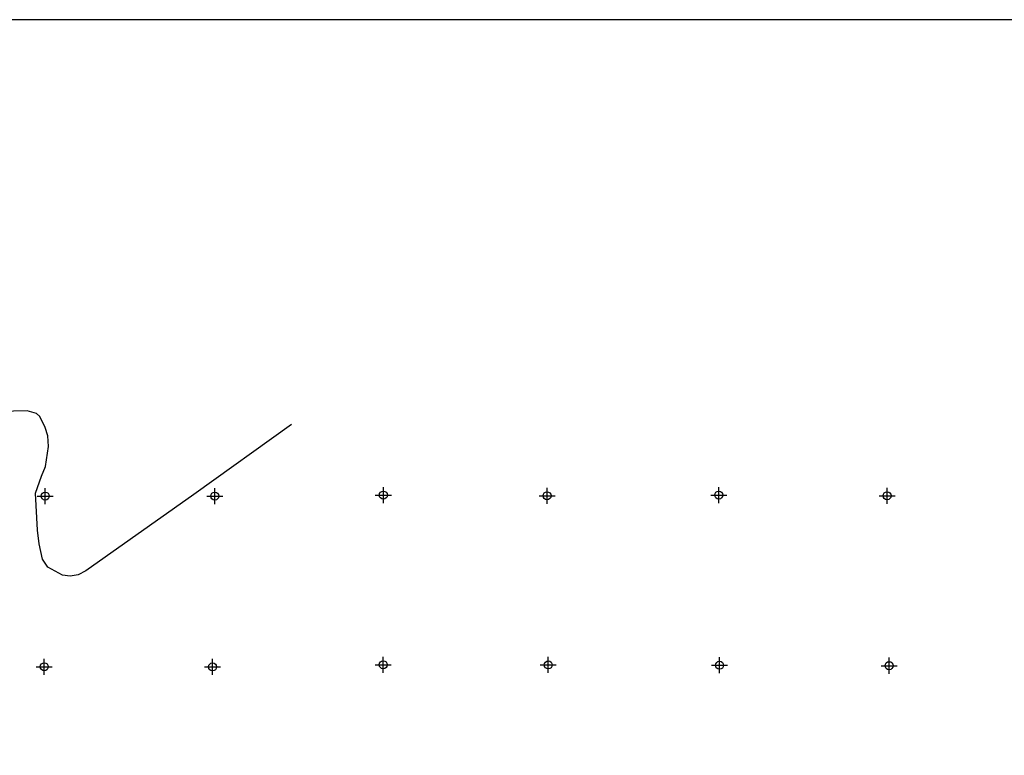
# Model space of a CAD drawing. Extents: x 192051 to 352051, y 710978 to 817615.
# Tile 56 of 85: x 246110 to 276798, y 794691 to 817615. Entities that reach past the tile are written whole.
import ezdxf

# ---------------------------------------------------------------- set-up
doc = ezdxf.new("R2010")
doc.units = 0
doc.header["$LTSCALE"] = 800
doc.header["$PDMODE"] = 34
doc.header["$PDSIZE"] = 250
for name, color, linetype in [('BORDER', 1, 'CONTINUOUS'), ('MAJROADS', 9, 'CONTINUOUS'), ('SEC', 2, 'CONTINUOUS')]:
    doc.layers.add(name, color=color, linetype=linetype)

msp = doc.modelspace()

# ---------------------------------------------------------------- linework, layer by layer
at = {"layer": 'BORDER', "color": 0}
msp.add_lwpolyline([(192051, 712615), (352051, 712615), (352051, 817615), (192051, 817615)], close=True, dxfattribs=at)
at = {"layer": 'MAJROADS', "color": 0}
msp.add_lwpolyline([(254581, 804997), (251537, 802815), (248175, 800435), (247928, 800318), (247682, 800271), (247444, 800309), (246991, 800557), (246824, 800807), (246713, 801282), (246661, 801706), (246605, 802860), (246788, 803391), (246911, 803690), (247007, 804313), (246983, 804649), (246908, 804903), (246739, 805247), (246632, 805342), (246339, 805423), (243341, 805357)], dxfattribs=at)
at = {"layer": 'SEC', "color": 0}
for p in [(246904, 802771), (252190, 802767), (257444, 802798), (262546, 802778), (267900, 802800), (273145, 802779), (246875, 797451), (252120, 797447), (257440, 797511), (262585, 797508), (267922, 797496), (273209, 797484)]:
    msp.add_point(p, dxfattribs=at)

doc.saveas('drawing.dxf')
